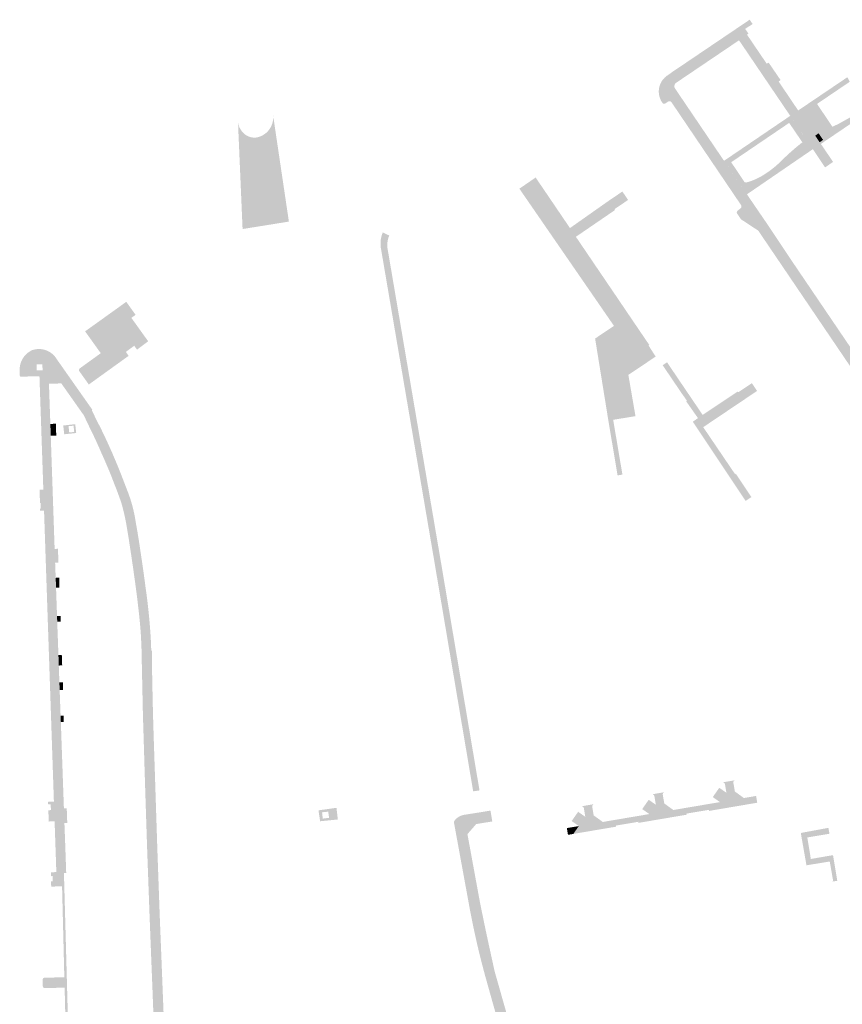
# Model space of a CAD drawing. Header units: inches. Extents: x 83219 to 84793, y 445831 to 447244.
# Tile 8 of 17: x 83562 to 83751, y 446437 to 446662. Entities that reach past the tile are written whole.
import ezdxf

# ---------------------------------------------------------------- set-up
doc = ezdxf.new("R2010")
doc.units = ezdxf.units.IN
doc.header["$MEASUREMENT"] = 0

msp = doc.modelspace()

# ---------------------------------------------------------------- hatches: boundary and pattern name
for points in [[(83740.56, 446641.32), (83744.46, 446635.56), (83745.48, 446634.04), (83745.76, 446633.65), (83747.4, 446631.24), (83748.55, 446629.53), (83746.72, 446628.27), (83745.61, 446629.93), (83743.92, 446632.45), (83743.78, 446632.63), (83742.64, 446634.32), (83738.74, 446640.09), (83737.21, 446642.34), (83728.13, 446655.74), (83727, 446657.39), (83712.61, 446647.67), (83712.55, 446647.62), (83712.48, 446647.57), (83712.43, 446647.51), (83712.38, 446647.44), (83712.33, 446647.37), (83712.29, 446647.3), (83712.26, 446647.23), (83712.23, 446647.15), (83712.21, 446647.07), (83712.2, 446646.98), (83712.19, 446646.9), (83712.2, 446646.82), (83712.21, 446646.74), (83712.22, 446646.65), (83712.25, 446646.57), (83712.28, 446646.5), (83712.31, 446646.42), (83712.36, 446646.35), (83712.68, 446645.86), (83709.13, 446643.59), (83708.97, 446643.93), (83708.84, 446644.28), (83708.74, 446644.64), (83708.67, 446645.01), (83708.63, 446645.38), (83708.62, 446645.75), (83708.64, 446646.13), (83708.7, 446646.5), (83708.79, 446646.86), (83708.9, 446647.22), (83709.05, 446647.56), (83709.23, 446647.9), (83709.43, 446648.21), (83709.66, 446648.51), (83709.91, 446648.78), (83710.19, 446649.04), (83710.48, 446649.27), (83710.8, 446649.47), (83711.62, 446650.08), (83713.23, 446651.16), (83729.44, 446662.11), (83730.05, 446661.23), (83730.13, 446661.12), (83728.4, 446660.01), (83729.18, 446658.91), (83728.83, 446658.69), (83733.34, 446652.04), (83733.79, 446652.28), (83736.53, 446648.28), (83736.09, 446647.95), (83738.78, 446643.95), (83740.56, 446641.32), (83740.56, 446641.32)], [(83752.38, 446647.9), (83744.88, 446642.82), (83748.4, 446637.6), (83748.54, 446637.66), (83748.67, 446637.72), (83748.81, 446637.78), (83749.39, 446638.05), (83749.96, 446638.34), (83750.52, 446638.65), (83753.27, 446640.18), (83754.99, 446641.21), (83755.54, 446641.58), (83755.76, 446641.75), (83756.29, 446640.79), (83745.76, 446633.65), (83745.48, 446634.04), (83746.26, 446634.59), (83745.24, 446636.09), (83744.46, 446635.56), (83740.56, 446641.32), (83751.82, 446648.93), (83752.38, 446647.9)], [(83733.33, 446615.51), (83739.04, 446606.95), (83755.74, 446582.32), (83760.15, 446575.74), (83762.08, 446572.85), (83760.01, 446571.73), (83759.97, 446571.78), (83759.93, 446571.82), (83759.89, 446571.87), (83759.85, 446571.91), (83759.82, 446571.96), (83759.78, 446572), (83759.65, 446572.17), (83759.18, 446572.82), (83731.41, 446613.79), (83727.44, 446616.4), (83726.58, 446617.7), (83726.56, 446617.74), (83726.54, 446617.78), (83726.53, 446617.82), (83726.51, 446617.86), (83726.51, 446617.9), (83726.5, 446617.95), (83726.5, 446617.99), (83726.5, 446618.03), (83726.51, 446618.08), (83726.52, 446618.12), (83726.54, 446618.16), (83726.55, 446618.2), (83726.57, 446618.24), (83726.6, 446618.27), (83726.63, 446618.31), (83726.66, 446618.34), (83726.69, 446618.37), (83726.72, 446618.39), (83727.35, 446618.89), (83727.39, 446618.93), (83727.43, 446618.98), (83727.46, 446619.02), (83727.49, 446619.07), (83727.51, 446619.13), (83727.53, 446619.18), (83727.54, 446619.24), (83727.54, 446619.29), (83727.55, 446619.35), (83727.54, 446619.41), (83727.53, 446619.47), (83727.52, 446619.52), (83727.5, 446619.58), (83727.48, 446619.63), (83711.5, 446643.25), (83711.46, 446643.29), (83711.42, 446643.32), (83711.38, 446643.36), (83711.33, 446643.38), (83711.28, 446643.41), (83711.23, 446643.43), (83711.18, 446643.44), (83711.13, 446643.45), (83711.07, 446643.45), (83711.02, 446643.45), (83710.98, 446643.45), (83710.94, 446643.44), (83710.9, 446643.43), (83710.86, 446643.41), (83710.83, 446643.4), (83710.79, 446643.38), (83710.12, 446642.92), (83710.08, 446642.9), (83710.05, 446642.89), (83710.01, 446642.87), (83709.98, 446642.86), (83709.94, 446642.85), (83709.9, 446642.85), (83709.86, 446642.84), (83709.82, 446642.85), (83709.78, 446642.85), (83709.74, 446642.86), (83709.7, 446642.87), (83709.67, 446642.88), (83709.63, 446642.9), (83709.6, 446642.92), (83709.57, 446642.95), (83709.54, 446642.97), (83709.51, 446643), (83709.48, 446643.03), (83709.42, 446643.12), (83709.36, 446643.21), (83709.3, 446643.3), (83709.25, 446643.38), (83709.21, 446643.45), (83709.16, 446643.53), (83709.13, 446643.59), (83712.68, 446645.86), (83713.63, 446644.46), (83722.02, 446632.07), (83723.57, 446629.79), (83728.82, 446622.11), (83730.36, 446619.85), (83733.33, 446615.51), (83733.33, 446615.51)], [(83620.25, 446640.23), (83623.87, 446615.86), (83613.26, 446614.16), (83612.21, 446638.63), (83612.26, 446638.31), (83612.33, 446637.99), (83612.43, 446637.68), (83612.57, 446637.38), (83612.73, 446637.1), (83612.91, 446636.83), (83613.08, 446636.58), (83613.27, 446636.34), (83613.48, 446636.12), (83613.7, 446635.92), (83613.95, 446635.74), (83614.2, 446635.58), (83614.47, 446635.44), (83614.75, 446635.33), (83615.04, 446635.23), (83615.33, 446635.16), (83615.63, 446635.12), (83615.94, 446635.1), (83616.24, 446635.11), (83616.54, 446635.14), (83616.96, 446635.25), (83617.37, 446635.39), (83617.76, 446635.57), (83618.13, 446635.79), (83618.48, 446636.04), (83618.81, 446636.32), (83619.11, 446636.63), (83619.38, 446636.97), (83619.62, 446637.33), (83619.82, 446637.71), (83619.99, 446638.1), (83620.12, 446638.52), (83620.21, 446638.94), (83620.27, 446639.37), (83620.28, 446639.8), (83620.25, 446640.23), (83620.25, 446640.23)], [(83738.49, 446638.47), (83725.21, 446629.46), (83727.14, 446626.59), (83726.2, 446625.95), (83723.57, 446629.79), (83738.74, 446640.09), (83741.36, 446636.2), (83740.45, 446635.59), (83738.49, 446638.47)], [(83743.92, 446632.45), (83728.82, 446622.11), (83726.2, 446625.95), (83727.14, 446626.59), (83728.29, 446624.88), (83728.67, 446624.81), (83729.25, 446624.99), (83729.82, 446625.18), (83730.38, 446625.4), (83730.94, 446625.64), (83731.49, 446625.9), (83732.02, 446626.18), (83732.77, 446626.64), (83733.5, 446627.12), (83734.21, 446627.63), (83734.91, 446628.17), (83735.58, 446628.73), (83736.23, 446629.31), (83737.03, 446630.11), (83737.85, 446630.89), (83738.68, 446631.65), (83739.53, 446632.4), (83740.39, 446633.13), (83741.27, 446633.84), (83741.52, 446634.01), (83740.45, 446635.59), (83741.36, 446636.2), (83742.64, 446634.32), (83743.78, 446632.63), (83743.92, 446632.45)], [(83744.46, 446635.56), (83745.24, 446636.09), (83746.26, 446634.59), (83745.48, 446634.04), (83744.46, 446635.56), (83744.46, 446635.56)], [(83707.9, 446584.94), (83701.65, 446580.74), (83703.28, 446571.29), (83698.17, 446570.46), (83700.29, 446557.9), (83699.18, 446557.72), (83697.07, 446570.27), (83694.03, 446589.07), (83695.86, 446590.3), (83696.44, 446590.69), (83697.52, 446591.41), (83698.35, 446591.97), (83695.46, 446596.17), (83676.68, 446623.4), (83680.4, 446625.96), (83680.89, 446625.25), (83681.12, 446624.91), (83679.93, 446624.16), (83687.18, 446613.61), (83688.27, 446614.38), (83697.19, 446620.66), (83700.28, 446622.75), (83701.59, 446620.82), (83698.48, 446618.72), (83698.62, 446618.53), (83689.63, 446612.38), (83688.53, 446611.63), (83696.21, 446600.46), (83697.24, 446601.16), (83697.93, 446600.15), (83696.9, 446599.46), (83701.5, 446592.75), (83702.49, 446593.42), (83706.45, 446587.59), (83706.28, 446587.48), (83707.9, 446584.94), (83707.9, 446584.94)], [(83684.51, 446619.92), (83688.27, 446614.38), (83687.18, 446613.61), (83679.93, 446624.16), (83681.12, 446624.91), (83684.51, 446619.92), (83684.51, 446619.92)], [(83656.29, 446552.04), (83656.43, 446551.2), (83657.08, 446547.41), (83657.22, 446546.57), (83658.6, 446538.48), (83666.95, 446489.09), (83667, 446488.77), (83667.14, 446487.98), (83667.54, 446485.56), (83666.1, 446485.34), (83665.5, 446488.86), (83657.16, 446538.22), (83645.01, 446609.43), (83644.91, 446609.98), (83644.87, 446610.53), (83644.87, 446611.09), (83644.91, 446611.64), (83645.01, 446612.18), (83645.15, 446612.72), (83645.22, 446612.94), (83645.3, 446613.16), (83645.39, 446613.37), (83646.87, 446612.67), (83646.71, 446612.28), (83646.59, 446611.88), (83646.5, 446611.47), (83646.44, 446611.06), (83646.41, 446610.6), (83646.42, 446610.15), (83646.47, 446609.69), (83646.55, 446609.24), (83656.29, 446552.04), (83656.29, 446552.04)], [(83689.63, 446612.38), (83695.66, 446603.49), (83696.35, 446602.48), (83697.24, 446601.16), (83696.21, 446600.46), (83688.53, 446611.63), (83689.63, 446612.38), (83689.63, 446612.38)], [(83697.93, 446600.15), (83702.49, 446593.42), (83701.5, 446592.75), (83696.9, 446599.46), (83697.93, 446600.15), (83697.93, 446600.15)], [(83586.61, 446597.48), (83588.75, 446594.5), (83587.78, 446593.81), (83589.21, 446591.81), (83580.77, 446585.71), (83577.17, 446590.73), (83577.95, 446591.27), (83586.61, 446597.48), (83586.61, 446597.48)], [(83591.2, 446589.04), (83591.63, 446588.44), (83589.07, 446586.53), (83588.44, 446587.42), (83586.52, 446586.02), (83587.15, 446585.11), (83583.22, 446582.28), (83580.77, 446585.71), (83589.21, 446591.81), (83590.47, 446590.06), (83591.2, 446589.04), (83591.2, 446589.04)], [(83569.31, 446566.84), (83570.1, 446543.73), (83570.14, 446542.48), (83570.2, 446540.86), (83570.31, 446537.76), (83570.44, 446534.25), (83570.52, 446532.01), (83570.75, 446525.5), (83570.77, 446524.91), (83570.79, 446524.24), (83571.07, 446516.55), (83568.9, 446516.42), (83567.77, 446549.66), (83566.88, 446549.64), (83566.87, 446550.07), (83567.02, 446550.08), (83566.97, 446551.39), (83566.84, 446551.39), (83566.75, 446554.45), (83567.61, 446554.47), (83566.72, 446580.45), (83562.69, 446580.34), (83562.66, 446580.33), (83562.62, 446580.32), (83562.59, 446580.32), (83562.56, 446580.32), (83562.53, 446580.32), (83562.49, 446580.32), (83562.46, 446580.33), (83562.43, 446580.34), (83562.4, 446580.36), (83562.37, 446580.37), (83562.35, 446580.39), (83562.32, 446580.42), (83562.3, 446580.44), (83562.28, 446580.46), (83562.26, 446580.49), (83562.24, 446580.52), (83562.23, 446580.55), (83562.22, 446580.58), (83562.19, 446581.78), (83562.19, 446582.2), (83562.23, 446582.61), (83562.3, 446583.01), (83562.41, 446583.41), (83562.55, 446583.8), (83562.72, 446584.17), (83562.92, 446584.53), (83563.2, 446584.94), (83563.52, 446585.32), (83563.88, 446585.66), (83563.89, 446585.64), (83566.07, 446582.69), (83566.1, 446581.8), (83566.73, 446581.8), (83568.9, 446578.73), (83569, 446575.73), (83569.22, 446569.5), (83569.31, 446566.84)], [(83570.71, 446584.31), (83577.55, 446574.58), (83578.13, 446573.76), (83576.22, 446572.42), (83573.75, 446575.93), (83571.73, 446578.79), (83568.9, 446578.73), (83566.73, 446581.8), (83567.45, 446581.8), (83567.38, 446583.17), (83566.05, 446583.13), (83566.07, 446582.69), (83563.89, 446585.64), (83563.88, 446585.66), (83564.06, 446585.81), (83564.25, 446585.95), (83564.44, 446586.08), (83564.64, 446586.2), (83564.84, 446586.32), (83565.05, 446586.42), (83565.44, 446586.53), (83565.84, 446586.61), (83566.25, 446586.66), (83566.66, 446586.67), (83567.06, 446586.65), (83567.47, 446586.59), (83567.87, 446586.5), (83568.25, 446586.37), (83568.63, 446586.21), (83568.99, 446586.02), (83569.34, 446585.8), (83569.66, 446585.55), (83569.96, 446585.28), (83570.24, 446584.98), (83570.49, 446584.66), (83570.71, 446584.31), (83570.71, 446584.31)], [(83580.77, 446585.71), (83583.22, 446582.28), (83578.86, 446579.14), (83576.68, 446582.16), (83576.65, 446582.19), (83576.62, 446582.22), (83576.59, 446582.25), (83576.56, 446582.27), (83576.52, 446582.3), (83576.48, 446582.31), (83576.44, 446582.33), (83576.4, 446582.34), (83576.36, 446582.35), (83576.31, 446582.35), (83576.27, 446582.35), (83576.23, 446582.35), (83576.19, 446582.34), (83576.14, 446582.33), (83576.1, 446582.32), (83576.06, 446582.3), (83576.03, 446582.28), (83575.99, 446582.26), (83580.77, 446585.71), (83580.77, 446585.71)], [(83728, 446574.96), (83718.8, 446568.77), (83726.11, 446557.99), (83726.28, 446558.1), (83729.84, 446552.76), (83728.52, 446551.88), (83716.42, 446570.03), (83717.6, 446570.84), (83714.89, 446574.7), (83715.07, 446574.82), (83713.83, 446576.58), (83709.51, 446582.96), (83710.51, 446583.63), (83718.67, 446571.58), (83726.7, 446576.92), (83726.83, 446576.77), (83729.94, 446578.85), (83731.15, 446577.07), (83728, 446574.96), (83728, 446574.96)], [(83576.68, 446582.16), (83578.86, 446579.14), (83578.03, 446578.54), (83575.86, 446581.58), (83575.84, 446581.61), (83575.82, 446581.65), (83575.8, 446581.69), (83575.79, 446581.73), (83575.78, 446581.77), (83575.78, 446581.82), (83575.78, 446581.86), (83575.78, 446581.9), (83575.79, 446581.95), (83575.8, 446581.99), (83575.81, 446582.03), (83575.83, 446582.07), (83575.85, 446582.1), (83575.87, 446582.14), (83575.9, 446582.17), (83575.93, 446582.21), (83575.96, 446582.23), (83575.99, 446582.26), (83576.03, 446582.28), (83576.06, 446582.3), (83576.1, 446582.32), (83576.14, 446582.33), (83576.19, 446582.34), (83576.23, 446582.35), (83576.27, 446582.35), (83576.31, 446582.35), (83576.36, 446582.35), (83576.4, 446582.34), (83576.44, 446582.33), (83576.48, 446582.31), (83576.52, 446582.3), (83576.56, 446582.27), (83576.59, 446582.25), (83576.62, 446582.22), (83576.65, 446582.19), (83576.68, 446582.16), (83576.68, 446582.16)], [(83578.72, 446572.63), (83579.03, 446571.99), (83579.34, 446571.35), (83579.65, 446570.71), (83579.97, 446570.08), (83580.29, 446569.44), (83580.62, 446568.81), (83580.71, 446568.63), (83580.8, 446568.45), (83580.89, 446568.26), (83580.98, 446568.08), (83581.06, 446567.9), (83581.15, 446567.71), (83579.16, 446566.75), (83579.01, 446567.08), (83578.85, 446567.4), (83578.69, 446567.73), (83578.53, 446568.06), (83578.37, 446568.39), (83578.21, 446568.71), (83576.88, 446571.5), (83576.22, 446572.42), (83578.13, 446573.76), (83578.85, 446572.73), (83578.72, 446572.63), (83578.72, 446572.63)], [(83569.22, 446569.5), (83570.48, 446569.57), (83570.57, 446566.84), (83569.31, 446566.84), (83569.22, 446569.5), (83569.22, 446569.5)], [(83573.4, 446569), (83573.46, 446568.3), (83572.28, 446568.19), (83572.18, 446569.15), (83574.92, 446569.45), (83575.03, 446568.44), (83574.61, 446568.4), (83574.54, 446569.11), (83573.4, 446569)], [(83573.46, 446568.3), (83573.54, 446567.55), (83574.68, 446567.67), (83574.61, 446568.4), (83575.03, 446568.44), (83575.14, 446567.43), (83572.4, 446567.14), (83572.39, 446567.23), (83572.28, 446568.19), (83573.46, 446568.3)], [(83592.5, 446517.58), (83592.5, 446514.13), (83592.6, 446509.14), (83592.73, 446503.13), (83592.9, 446497.61), (83593.16, 446489.69), (83593.71, 446472.71), (83591.38, 446472.55), (83590.99, 446484.55), (83590.8, 446490.61), (83590.62, 446496.64), (83590.43, 446502.7), (83590.3, 446508.71), (83590.17, 446514.74), (83590.14, 446516.23), (83590.11, 446517.72), (83590.08, 446518.73), (83590.03, 446519.73), (83589.98, 446520.73), (83589.92, 446521.73), (83589.84, 446522.73), (83589.76, 446523.73), (83589.68, 446524.54), (83589.6, 446525.34), (83589.51, 446526.14), (83589.42, 446526.94), (83589.33, 446527.74), (83589.24, 446528.54), (83589.04, 446530.14), (83588.84, 446531.73), (83588.62, 446533.32), (83588.4, 446534.91), (83588.18, 446536.5), (83587.94, 446538.09), (83587.77, 446539.28), (83587.59, 446540.47), (83587.41, 446541.65), (83587.23, 446542.84), (83587.04, 446544.03), (83586.84, 446545.21), (83586.67, 446546.25), (83586.48, 446547.29), (83586.27, 446548.32), (83586.04, 446549.35), (83585.78, 446550.37), (83585.5, 446551.38), (83585.22, 446552.18), (83584.93, 446552.98), (83584.64, 446553.78), (83584.34, 446554.58), (83584.03, 446555.37), (83583.72, 446556.16), (83583.29, 446557.29), (83582.84, 446558.41), (83582.38, 446559.52), (83581.9, 446560.63), (83581.42, 446561.74), (83580.92, 446562.84), (83580.5, 446563.82), (83580.06, 446564.8), (83579.62, 446565.78), (83579.47, 446566.1), (83579.31, 446566.43), (83579.16, 446566.75), (83581.15, 446567.71), (83581.54, 446566.9), (83581.93, 446566.09), (83582.31, 446565.27), (83582.85, 446564.08), (83583.38, 446562.89), (83583.89, 446561.69), (83584.36, 446560.58), (83584.82, 446559.46), (83585.27, 446558.34), (83585.71, 446557.21), (83586.14, 446556.09), (83586.57, 446554.96), (83587.09, 446553.64), (83587.55, 446552.31), (83587.96, 446550.95), (83588.3, 446549.58), (83588.59, 446548.19), (83588.82, 446546.8), (83589.01, 446545.71), (83589.2, 446544.63), (83589.37, 446543.54), (83589.55, 446542.45), (83589.71, 446541.36), (83589.87, 446540.27), (83590.08, 446538.88), (83590.29, 446537.49), (83590.49, 446536.1), (83590.68, 446534.71), (83590.87, 446533.32), (83591.05, 446531.92), (83591.22, 446530.72), (83591.37, 446529.53), (83591.52, 446528.33), (83591.65, 446527.13), (83591.78, 446525.93), (83591.9, 446524.72), (83591.98, 446523.74), (83592.06, 446522.76), (83592.13, 446521.77), (83592.2, 446520.79), (83592.25, 446519.8), (83592.3, 446518.82), (83592.33, 446517.59), (83592.5, 446517.58), (83592.5, 446517.58)], [(83570.2, 446540.86), (83570.96, 446540.92), (83571.07, 446537.75), (83570.31, 446537.76), (83570.2, 446540.86), (83570.2, 446540.86)], [(83570.44, 446534.25), (83571.27, 446534.31), (83571.27, 446532.03), (83570.52, 446532.01), (83570.44, 446534.25), (83570.44, 446534.25)], [(83570.75, 446525.5), (83571.6, 446525.54), (83571.61, 446524.25), (83570.79, 446524.24), (83570.77, 446524.91), (83570.75, 446525.5), (83570.75, 446525.5)], [(83571.62, 446501.23), (83572.32, 446481.47), (83572.44, 446478.07), (83572.63, 446472.99), (83570.38, 446472.95), (83570.19, 446478.48), (83568.85, 446478.43), (83568.76, 446481.02), (83569.36, 446481.04), (83569.28, 446482.36), (83568.72, 446482.34), (83568.7, 446482.94), (83570.03, 446482.99), (83568.9, 446516.42), (83571.07, 446516.55), (83571.15, 446514.17), (83571.29, 446510.31), (83571.35, 446508.55), (83571.56, 446502.72), (83571.62, 446501.23)], [(83571.07, 446516.55), (83571.84, 446516.6), (83571.93, 446514.18), (83571.15, 446514.17), (83571.07, 446516.55), (83571.07, 446516.55)], [(83571.29, 446510.31), (83572.1, 446510.34), (83572.13, 446508.59), (83571.35, 446508.55), (83571.29, 446510.31), (83571.29, 446510.31)], [(83571.56, 446502.72), (83572.24, 446502.65), (83572.3, 446501.21), (83571.62, 446501.23), (83571.56, 446502.72), (83571.56, 446502.72)], [(83724.12, 446485.01), (83722.63, 446482.88), (83720.99, 446484.03), (83722.48, 446486.16), (83724.12, 446485.01), (83724.12, 446485.01)], [(83726.05, 446485.31), (83728.12, 446483.81), (83729.91, 446482.52), (83721.37, 446481.07), (83722.63, 446482.88), (83724.12, 446485.01), (83724.9, 446486.14), (83726.05, 446485.31), (83726.05, 446485.31)], [(83725.71, 446487.3), (83726.05, 446485.31), (83724.9, 446486.14), (83724.12, 446485.01), (83723.79, 446486.97), (83723.78, 446487.01), (83723.76, 446487.06), (83723.75, 446487.1), (83723.73, 446487.14), (83723.7, 446487.17), (83723.68, 446487.21), (83723.65, 446487.24), (83723.62, 446487.27), (83723.58, 446487.3), (83723.55, 446487.32), (83723.51, 446487.34), (83723.47, 446487.36), (83723.43, 446487.37), (83723.38, 446487.38), (83723.34, 446487.39), (83723.3, 446487.39), (83723.25, 446487.39), (83723.21, 446487.38), (83723.21, 446487.4), (83726.12, 446487.89), (83726.12, 446487.87), (83726.08, 446487.86), (83726.03, 446487.85), (83725.99, 446487.84), (83725.96, 446487.82), (83725.92, 446487.79), (83725.88, 446487.77), (83725.85, 446487.74), (83725.82, 446487.71), (83725.79, 446487.67), (83725.77, 446487.63), (83725.75, 446487.6), (83725.73, 446487.56), (83725.72, 446487.51), (83725.71, 446487.47), (83725.7, 446487.43), (83725.7, 446487.38), (83725.7, 446487.34), (83725.71, 446487.3), (83725.71, 446487.3)], [(83709.54, 446484.55), (83709.88, 446482.57), (83708.73, 446483.39), (83707.95, 446482.27), (83707.62, 446484.23), (83707.61, 446484.27), (83707.59, 446484.31), (83707.58, 446484.35), (83707.56, 446484.39), (83707.54, 446484.43), (83707.51, 446484.46), (83707.48, 446484.5), (83707.45, 446484.53), (83707.41, 446484.55), (83707.38, 446484.58), (83707.34, 446484.6), (83707.3, 446484.61), (83707.26, 446484.63), (83707.21, 446484.64), (83707.17, 446484.64), (83707.13, 446484.65), (83707.08, 446484.64), (83707.04, 446484.64), (83707.04, 446484.66), (83709.95, 446485.15), (83709.95, 446485.13), (83709.91, 446485.12), (83709.86, 446485.11), (83709.82, 446485.09), (83709.79, 446485.07), (83709.75, 446485.05), (83709.71, 446485.02), (83709.68, 446484.99), (83709.65, 446484.96), (83709.62, 446484.93), (83709.6, 446484.89), (83709.58, 446484.85), (83709.56, 446484.81), (83709.55, 446484.77), (83709.54, 446484.73), (83709.54, 446484.69), (83709.53, 446484.64), (83709.53, 446484.6), (83709.54, 446484.55), (83709.54, 446484.55)], [(83728.12, 446483.81), (83730.92, 446484.29), (83731.14, 446482.99), (83731.18, 446482.74), (83729.91, 446482.52), (83728.12, 446483.81), (83728.12, 446483.81)], [(83634.77, 446481.57), (83634.93, 446480.21), (83632.98, 446479.99), (83632.88, 446480.69), (83631.47, 446480.54), (83631.55, 446479.82), (83630.84, 446479.74), (83630.65, 446480.99), (83634.77, 446481.57)], [(83693.37, 446481.81), (83693.71, 446479.83), (83692.57, 446480.65), (83691.78, 446479.51), (83691.45, 446481.48), (83691.44, 446481.53), (83691.43, 446481.57), (83691.41, 446481.61), (83691.39, 446481.65), (83691.37, 446481.69), (83691.34, 446481.72), (83691.31, 446481.75), (83691.28, 446481.78), (83691.24, 446481.81), (83691.21, 446481.83), (83691.17, 446481.85), (83691.13, 446481.87), (83691.09, 446481.88), (83691.04, 446481.89), (83691, 446481.9), (83690.96, 446481.9), (83690.91, 446481.9), (83690.87, 446481.89), (83690.87, 446481.91), (83693.78, 446482.41), (83693.78, 446482.39), (83693.74, 446482.38), (83693.7, 446482.37), (83693.66, 446482.35), (83693.62, 446482.33), (83693.58, 446482.31), (83693.54, 446482.28), (83693.51, 446482.25), (83693.48, 446482.22), (83693.46, 446482.18), (83693.43, 446482.15), (83693.41, 446482.11), (83693.39, 446482.07), (83693.38, 446482.03), (83693.37, 446481.99), (83693.37, 446481.94), (83693.36, 446481.9), (83693.37, 446481.86), (83693.37, 446481.81), (83693.37, 446481.81)], [(83707.95, 446482.27), (83706.46, 446480.14), (83704.82, 446481.28), (83706.31, 446483.41), (83707.95, 446482.27), (83707.95, 446482.27)], [(83709.88, 446482.57), (83711.95, 446481.07), (83713.74, 446479.78), (83705.2, 446478.33), (83706.46, 446480.14), (83707.95, 446482.27), (83708.73, 446483.39), (83709.88, 446482.57), (83709.88, 446482.57)], [(83722.63, 446482.88), (83721.37, 446481.07), (83720.14, 446480.86), (83720.1, 446481.11), (83720.05, 446481.41), (83714.91, 446480.53), (83714.96, 446480.24), (83715, 446479.99), (83713.74, 446479.78), (83711.95, 446481.07), (83722.63, 446482.88), (83722.63, 446482.88)], [(83572.32, 446481.47), (83572.97, 446481.49), (83573.09, 446478.09), (83572.44, 446478.07), (83572.32, 446481.47), (83572.32, 446481.47)], [(83634.93, 446480.21), (83635.09, 446478.9), (83631.03, 446478.49), (83630.84, 446479.74), (83631.55, 446479.82), (83631.64, 446479.1), (83633.07, 446479.28), (83632.98, 446479.99), (83634.93, 446480.21)], [(83671.02, 446444.07), (83685.59, 446392.81), (83687.42, 446386.09), (83687.97, 446384.07), (83688.11, 446383.48), (83688.24, 446382.88), (83688.36, 446382.29), (83688.58, 446381), (83688.76, 446379.71), (83688.9, 446378.41), (83689.21, 446374.47), (83689.51, 446370.07), (83689.14, 446370.05), (83686.99, 446369.94), (83686.49, 446376.39), (83686.37, 446378.02), (83686.25, 446379.13), (83686.09, 446380.25), (83685.91, 446381.35), (83685.76, 446382.14), (83685.6, 446382.92), (83685.42, 446383.71), (83684.74, 446386.22), (83683.13, 446392.11), (83668.74, 446443.43), (83668.11, 446445.83), (83667.5, 446448.24), (83666.93, 446450.66), (83666.39, 446453.09), (83665.88, 446455.52), (83665.4, 446457.95), (83661.82, 446477.5), (83661.73, 446478.01), (83661.66, 446478.39), (83661.71, 446478.47), (83661.77, 446478.56), (83661.83, 446478.64), (83661.89, 446478.72), (83661.96, 446478.8), (83662.02, 446478.88), (83662.09, 446478.95), (83662.16, 446479.02), (83662.23, 446479.09), (83662.31, 446479.16), (83662.39, 446479.23), (83662.46, 446479.29), (83662.54, 446479.35), (83662.63, 446479.41), (83662.71, 446479.47), (83662.8, 446479.52), (83662.89, 446479.57), (83662.98, 446479.62), (83663.85, 446477.64), (83664.78, 446475.54), (83667.7, 446459.63), (83668.02, 446458.06), (83668.35, 446456.49), (83668.67, 446454.91), (83669, 446453.34), (83669.34, 446451.77), (83669.67, 446450.2), (83669.9, 446449.18), (83670.12, 446448.16), (83670.34, 446447.14), (83670.57, 446446.11), (83670.79, 446445.09), (83671.02, 446444.07), (83671.02, 446444.07)], [(83670.05, 446480.94), (83670.48, 446478.45), (83666.79, 446477.85), (83664.78, 446475.54), (83663.85, 446477.64), (83662.98, 446479.62), (83663.16, 446479.71), (83663.35, 446479.78), (83663.54, 446479.85), (83663.73, 446479.9), (83663.93, 446479.95), (83664.13, 446479.98), (83668.17, 446480.62), (83670.05, 446480.94), (83670.05, 446480.94)], [(83691.78, 446479.51), (83690.3, 446477.39), (83688.66, 446478.54), (83690.14, 446480.66), (83691.78, 446479.51), (83691.78, 446479.51)], [(83695.79, 446478.33), (83697.58, 446477.04), (83689.04, 446475.59), (83690.3, 446477.39), (83691.78, 446479.51), (83692.57, 446480.65), (83693.71, 446479.83), (83695.79, 446478.33), (83695.79, 446478.33)], [(83706.46, 446480.14), (83705.2, 446478.33), (83703.97, 446478.12), (83703.93, 446478.37), (83703.88, 446478.66), (83698.76, 446477.79), (83698.81, 446477.5), (83698.85, 446477.25), (83697.58, 446477.04), (83695.79, 446478.33), (83706.46, 446480.14), (83706.46, 446480.14)], [(83720.1, 446481.11), (83717.55, 446480.68), (83714.96, 446480.24), (83714.91, 446480.53), (83720.05, 446481.41), (83720.1, 446481.11), (83720.1, 446481.11)], [(83690.3, 446477.39), (83689.04, 446475.59), (83687.81, 446475.38), (83687.77, 446475.62), (83687.55, 446476.93), (83690.3, 446477.39), (83690.3, 446477.39)], [(83703.93, 446478.37), (83701.38, 446477.93), (83698.81, 446477.5), (83698.76, 446477.79), (83703.88, 446478.66), (83703.93, 446478.37), (83703.93, 446478.37)], [(83747.72, 446475.63), (83742.65, 446474.78), (83743.46, 446469.85), (83748.54, 446470.73), (83749.52, 446464.86), (83748.43, 446464.67), (83748.55, 446464.94), (83747.79, 446469.27), (83742.46, 446468.4), (83742.29, 446469.34), (83741.59, 446473.34), (83741.16, 446475.81), (83747.49, 446476.98), (83747.72, 446475.63), (83747.72, 446475.63)], [(83572.33, 446466.64), (83575.07, 446366.54), (83570.99, 446366.43), (83570.97, 446367.53), (83572.11, 446367.56), (83572.05, 446369.43), (83570.93, 446369.39), (83570.92, 446369.63), (83572.04, 446369.67), (83571.98, 446371.54), (83570.88, 446371.51), (83570.85, 446373.15), (83574.17, 446373.22), (83573.04, 446417.8), (83568.53, 446417.69), (83568.49, 446417.69), (83568.44, 446417.7), (83568.4, 446417.71), (83568.36, 446417.72), (83568.32, 446417.74), (83568.28, 446417.76), (83568.24, 446417.79), (83568.2, 446417.82), (83568.17, 446417.85), (83568.14, 446417.89), (83568.12, 446417.92), (83568.1, 446417.96), (83568.08, 446418.01), (83568.07, 446418.05), (83568.06, 446418.09), (83568.05, 446418.14), (83568.05, 446418.18), (83568.06, 446418.22), (83568.06, 446418.26), (83568.08, 446418.3), (83568.09, 446418.34), (83568.11, 446418.37), (83568.13, 446418.41), (83568.15, 446418.44), (83568.18, 446418.47), (83568.21, 446418.5), (83568.24, 446418.53), (83568.27, 446418.55), (83568.31, 446418.57), (83568.35, 446418.59), (83568.39, 446418.6), (83568.42, 446418.61), (83568.46, 446418.62), (83568.51, 446418.62), (83571.04, 446418.66), (83571.03, 446419.63), (83571.01, 446420.63), (83568.4, 446420.54), (83568.37, 446420.54), (83568.33, 446420.55), (83568.3, 446420.56), (83568.26, 446420.57), (83568.23, 446420.58), (83568.19, 446420.6), (83568.16, 446420.62), (83568.13, 446420.64), (83568.11, 446420.67), (83568.08, 446420.69), (83568.06, 446420.72), (83568.04, 446420.75), (83568.02, 446420.79), (83568.01, 446420.82), (83567.99, 446420.86), (83567.99, 446420.89), (83567.98, 446420.93), (83567.98, 446421.02), (83567.98, 446421.05), (83567.99, 446421.09), (83567.99, 446421.13), (83568.01, 446421.16), (83568.02, 446421.2), (83568.04, 446421.23), (83568.06, 446421.26), (83568.08, 446421.29), (83568.11, 446421.32), (83568.13, 446421.34), (83568.16, 446421.36), (83568.2, 446421.38), (83568.23, 446421.4), (83568.26, 446421.41), (83568.3, 446421.43), (83568.34, 446421.43), (83568.37, 446421.44), (83568.41, 446421.44), (83572.95, 446421.57), (83572.49, 446440.37), (83567.95, 446440.28), (83567.91, 446440.28), (83567.86, 446440.29), (83567.82, 446440.3), (83567.78, 446440.31), (83567.74, 446440.33), (83567.7, 446440.35), (83567.67, 446440.38), (83567.64, 446440.41), (83567.61, 446440.44), (83567.58, 446440.47), (83567.55, 446440.51), (83567.53, 446440.54), (83567.52, 446440.58), (83567.5, 446440.62), (83567.49, 446440.67), (83567.49, 446440.71), (83567.45, 446442.19), (83567.46, 446442.24), (83567.46, 446442.28), (83567.47, 446442.32), (83567.49, 446442.36), (83567.51, 446442.4), (83567.53, 446442.44), (83567.56, 446442.47), (83567.59, 446442.51), (83567.62, 446442.53), (83567.65, 446442.56), (83567.68, 446442.58), (83567.72, 446442.6), (83567.75, 446442.61), (83567.79, 446442.63), (83567.83, 446442.64), (83567.87, 446442.64), (83567.91, 446442.65), (83572.42, 446442.75), (83571.9, 446463.59), (83569.41, 446463.52), (83569.38, 446464.71), (83569.78, 446464.72), (83569.76, 446465.92), (83569.36, 446465.91), (83569.34, 446466.81), (83570.59, 446466.84), (83570.38, 446472.95), (83572.63, 446472.99), (83572.85, 446466.66), (83572.33, 446466.64)], [(83593.71, 446472.71), (83593.94, 446466.26), (83594.28, 446456.74), (83594.64, 446447.8), (83595.28, 446431.38), (83595.77, 446417.82), (83596.06, 446409.94), (83596.61, 446394.53), (83596.97, 446384.24), (83597.28, 446374.59), (83597.48, 446368.09), (83597.5, 446365.96), (83597.5, 446365.3), (83597.48, 446364.63), (83597.44, 446363.97), (83597.39, 446363.31), (83597.32, 446362.65), (83597.24, 446361.99), (83596.75, 446358.55), (83596.09, 446353.72), (83594.87, 446345.16), (83594.68, 446343.87), (83594.66, 446343.64), (83594.64, 446343.42), (83594.61, 446343.19), (83594.57, 446342.96), (83594.53, 446342.73), (83594.49, 446342.51), (83594.44, 446342.28), (83594.39, 446342.06), (83594.33, 446341.83), (83594.27, 446341.61), (83594.2, 446341.39), (83594.13, 446341.17), (83594.05, 446340.95), (83593.97, 446340.74), (83593.88, 446340.53), (83593.79, 446340.31), (83593.7, 446340.1), (83593.6, 446339.89), (83593.5, 446339.69), (83593.39, 446339.48), (83593.28, 446339.28), (83593.16, 446339.08), (83593.04, 446338.89), (83592.92, 446338.69), (83592.79, 446338.5), (83592.66, 446338.31), (83592.52, 446338.13), (83592.38, 446337.94), (83592.24, 446337.76), (83592.09, 446337.59), (83590.24, 446335.85), (83589.63, 446335.28), (83589.34, 446335.01), (83588.5, 446334.23), (83588.26, 446334.02), (83587.35, 446333.17), (83586.85, 446332.75), (83586.32, 446332.37), (83585.77, 446332.03), (83585.15, 446331.71), (83584.51, 446331.44), (83583.85, 446331.23), (83583.11, 446333.89), (83583.57, 446334.03), (83583.83, 446334.15), (83584.09, 446334.28), (83584.35, 446334.41), (83585.67, 446335.17), (83586.9, 446336.05), (83588.05, 446337.04), (83589.09, 446338.14), (83590.03, 446339.34), (83590.83, 446340.1), (83591.56, 446340.85), (83591.87, 446341.34), (83592.2, 446341.86), (83592.38, 446344.2), (83592.6, 446345.76), (83593.83, 446354.36), (83594.35, 446358.21), (83594.42, 446358.62), (83594.49, 446359.04), (83594.54, 446359.46), (83594.6, 446359.87), (83594.64, 446360.29), (83594.69, 446360.7), (83594.87, 446361.89), (83595.02, 446363.08), (83595.12, 446364.28), (83595.17, 446365.48), (83595.18, 446366.69), (83595.14, 446367.89), (83595.11, 446368.89), (83595.09, 446369.9), (83595.06, 446370.9), (83595.03, 446371.9), (83595, 446372.91), (83594.97, 446373.91), (83594.89, 446376.02), (83594.61, 446385.07), (83594.3, 446394.12), (83593.98, 446403.17), (83593.64, 446412.19), (83593.3, 446421.26), (83592.98, 446430.28), (83592.64, 446439.32), (83592.28, 446448.35), (83591.93, 446457.41), (83591.6, 446466.44), (83591.38, 446472.55), (83593.71, 446472.71), (83593.71, 446472.71)]]:
    msp.add_hatch(color=256).paths.add_polyline_path(points, flags=0)

doc.saveas('drawing.dxf')
